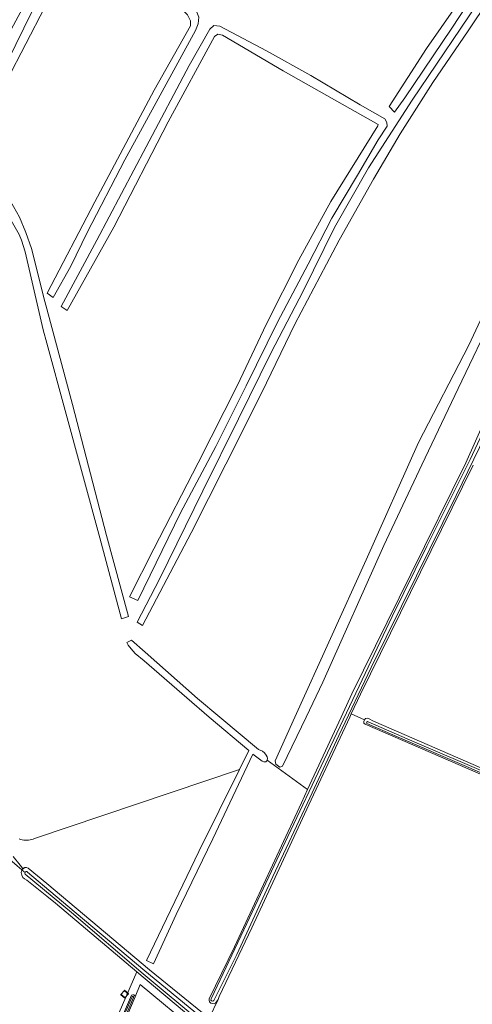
# Model space of a CAD drawing. Extents: x 199200 to 204075, y 460125 to 464703.
# Tile 53 of 174: x 201990 to 202162, y 462891 to 463266. Entities that reach past the tile are written whole.
import ezdxf

# ---------------------------------------------------------------- set-up
doc = ezdxf.new("R2010")
doc.units = 0
for name, color, linetype, lineweight in [('B-WE-GR-BOS_LOOF-GV', 40, 'Continuous', 13), ('B-WE-GR-BOUWLAND-GV', 80, 'Continuous', 13), ('B-WE-GR-GRAS-GV', 60, 'Continuous', 13), ('B-WE-KW-KUNSTWERK_DUIKER-G', 170, 'Continuous', 18), ('B-WE-OG-BEBOUWING_SCHUUR-GV', 7, 'Continuous', 35), ('B-WE-OG-WATER-GV', 130, 'Continuous', 18), ('B-WE-OG-WATER_GREPPEL-GV', 160, 'Continuous', 18), ('B-WE-OG-WATER_SLOOT-GV', 120, 'Continuous', 18)]:
    doc.layers.add(name, color=color, linetype=linetype, lineweight=lineweight)

msp = doc.modelspace()

# ---------------------------------------------------------------- linework, layer by layer
at = {"layer": 'B-WE-GR-BOS_LOOF-GV', "flags": 128}
for points in [[(202056.932, 463269.004), (202057.884, 463266.458), (202057.72, 463263.955), (202056.6, 463261.382), (202029.715, 463212.148), (202015.377, 463184.524), (202009.17, 463171.654), (202002.386, 463159.74), (202000.105, 463161.369), (202018.229, 463196.197), (202040.831, 463238.651), (202054.755, 463263.17), (202054.675, 463265.136), (202053.582, 463267.357), (202018.632, 463302.538), (202020.993, 463304.336)], [(202007.754, 463154.745), (202005.394, 463156.269), (202019.083, 463181.618), (202037.905, 463217.144), (202054.176, 463248.1), (202062.059, 463261.918), (202063.667, 463263.294), (202065.972, 463263.065), (202083.758, 463253.7), (202100.61, 463244.239), (202119.421, 463233.167), (202128.742, 463227.767), (202129.571, 463226.377), (202129.727, 463225.019), (202126.286, 463219.764), (202118.319, 463206.319), (202108.597, 463189.897), (202099.553, 463172.396), (202087.887, 463150.361), (202075.973, 463126.151), (202064.405, 463103.048), (202050.893, 463077.763), (202034.606, 463044.319), (202031.432, 463045.8), (202040.732, 463064.011), (202057.657, 463096.819), (202072.504, 463126.058), (202083.721, 463149.768), (202096.031, 463174.099), (202108.246, 463196.299), (202126.09, 463225.07), (202126.235, 463225.618), (202090.06, 463246.04), (202066.975, 463259.664), (202065.202, 463259.98), (202063.871, 463259.073), (202046.233, 463226.606), (202025.583, 463186.573)]]:
    msp.add_lwpolyline(points, close=True, dxfattribs=at)
for points in [[(202172.152, 463289.399), (202154.276, 463262.352), (202136.402, 463235.728), (202132.527, 463230.301), (202130.5, 463232.436), (202144.697, 463254.576), (202161.448, 463278.698), (202176.855, 463302.268)], [(202176.239, 463284.936), (202160.557, 463261.336), (202147.043, 463241.555), (202134.634, 463222.126), (202124.431, 463204.812), (202111.402, 463181.634), (202094.485, 463149.596), (202081.937, 463123.528), (202068.256, 463096.305), (202055.023, 463070.097), (202036.495, 463034.895), (202034.377, 463036.132), (202042.974, 463052.536), (202059.468, 463086.08), (202073.055, 463113.494), (202085.455, 463138.768), (202097.707, 463162.119), (202109.665, 463186.341), (202122.602, 463209.095), (202139.186, 463234.903), (202166.969, 463276.193)], [(201996.701, 463280.965), (201965.117, 463222.561), (201690.12, 463177.187), (201690.11, 463176.929), (201690.134, 463176.314), (201690.274, 463175.927), (201690.723, 463175.766), (201691.176, 463175.811), (201696.713, 463176.762), (201708.355, 463178.648), (201726.824, 463181.612), (201748.666, 463184.904), (201773.181, 463189.017), (201797.36, 463192.908), (201823.747, 463196.917), (201847.837, 463200.519), (201867.714, 463203.617), (201890.113, 463207.174), (201925.804, 463213.3), (201961.154, 463218.955), (201969.127, 463220.041), (201969.828, 463220.577), (201985.175, 463249.815), (201994.314, 463268.487)], [(201999.206, 463270.237), (201984.785, 463242.339), (201973.485, 463220.322), (201972.909, 463219.029), (201975.12, 463215.989), (201981.679, 463204.278)], [(201984.956, 463198.426), (201989.515, 463190.286), (201992.002, 463184.531), (201994.207, 463178.343), (201999.246, 463158.269), (202000, 463155.462), (202009.805, 463118.972), (202022.73, 463069.176), (202031.144, 463038.315), (202028.438, 463037.375), (202020.128, 463068.3), (202006.998, 463116.737), (202000, 463142.378), (201998.631, 463147.395), (201991.716, 463177.152), (201990.312, 463181.587), (201989.427, 463183.701), (201985.941, 463189.96), (201982.164, 463197.121)], [(202171.079, 463155.102), (202156.788, 463125.111), (202142.841, 463096.056), (202128.349, 463065.308), (202105.184, 463013.227), (202098.839, 463000), (202089.853, 462981.265), (202088.826, 462980.884), (202087.218, 462982.086), (202086.953, 462983.334), (202094.525, 463000), (202121.712, 463059.837), (202141.632, 463104.52), (202160.792, 463141.648), (202178.559, 463179.633)], [(201989.44, 462953.625), (201990.008, 462953.418), (201990.592, 462953.259), (201991.187, 462953.149), (201991.79, 462953.09), (201992.395, 462953.082), (201992.999, 462953.125), (201993.597, 462953.219), (201994.185, 462953.362), (201994.758, 462953.555), (201995.314, 462953.795), (202073.359, 462980.056), (202076.931, 462987.3), (202061.892, 463000), (202053.287, 463007.267), (202037.074, 463021.462), (202033.592, 463024.24), (202032.114, 463025.91), (202030.934, 463027.368), (202030.521, 463028.329), (202032.311, 463029.261), (202037.405, 463024.742), (202057.452, 463007.081), (202065.903, 463000), (202080.704, 462987.6), (202082.211, 462986.946), (202082.974, 462986.348), (202083.527, 462985.519), (202083.95, 462984.896), (202084.101, 462984.248), (202083.939, 462983.616), (202099.345, 462972.424), (202112.148, 463000), (202116.235, 463008.801), (202138.699, 463054.416), (202159.632, 463096.791), (202178.075, 463138.033)], [(202056.969, 462880.458), (202035.602, 462898.137), (202033.625, 462893.472), (202001.252, 462817.083)]]:
    msp.add_lwpolyline(points, dxfattribs=at)
at = {"layer": 'B-WE-GR-BOUWLAND-GV', "flags": 128}
for points in [[(202162.506, 463095.905), (202142.376, 463055.194), (202119.522, 463008.741), (202116.006, 463001.221), (202121.076, 462998.965), (202121.462, 462999.429), (202122.142, 462999.511), (202123.015, 462999.181), (202123.952, 462998.747), (202125.39, 462998.062), (202170.31, 462978.541)], [(202131.087, 462839.928), (202131.759, 462840.4), (202159.352, 462860.301), (202190.496, 462883.458), (202214.56, 462900.882), (202236.303, 462916.609), (202262.281, 462935.776), (202261.113, 462936.453), (202258.935, 462937.363), (202211.209, 462958.354), (202121.233, 462997.333), (202120.769, 462997.719), (202120.751, 462998.296), (202121.076, 462998.965), (202116.006, 463001.221), (202115.435, 463000), (202099.808, 462966.574), (202078.095, 462919.683), (202065.721, 462893.584), (202065.283, 462892.478), (202061.825, 462885.341)]]:
    msp.add_lwpolyline(points, dxfattribs=at)
at = {"layer": 'B-WE-GR-GRAS-GV', "flags": 128}
for points in [[(202061.825, 462885.341), (202065.283, 462892.478), (202064.294, 462891.081), (202063.745, 462890.86), (202063.171, 462890.944), (202062.531, 462891.098), (202062.001, 462891.554), (202061.816, 462892.203), (202061.899, 462892.744), (202071.446, 462912.445), (202096.981, 462967.333), (202099.345, 462972.424), (202083.939, 462983.616), (202083.911, 462983.507), (202083.421, 462982.978), (202082.74, 462982.896), (202082.004, 462983.222), (202078.517, 462985.831), (202063.223, 462953.609), (202049.281, 462924.809), (202040.676, 462906.029), (202037.967, 462907.361), (202057.967, 462948.842), (202073.359, 462980.056), (201995.314, 462953.795), (201994.758, 462953.555), (201994.185, 462953.362), (201993.597, 462953.219), (201992.999, 462953.125), (201992.395, 462953.082), (201991.79, 462953.09), (201991.187, 462953.149), (201990.592, 462953.259), (201990.008, 462953.418), (201989.44, 462953.625)], [(201987.18, 462946.873), (201989.816, 462943.649), (201990.758, 462942.497), (201991.597, 462942.658), (201992.211, 462942.776), (201992.916, 462942.519), (202000, 462936.562), (202039.084, 462903.701), (202059.284, 462887.347)], [(201996.769, 462816.849), (202034.254, 462903.05), (202003.251, 462929.135), (202000, 462931.751), (201992.377, 462937.888), (201991.512, 462938.455), (201990.881, 462938.948), (201990.498, 462939.773), (201990.277, 462940.356), (201990.258, 462940.865), (201990.339, 462941.337), (201990.627, 462941.94), (201991.113, 462942.333), (201991.597, 462942.658), (201990.758, 462942.497), (201989.816, 462943.649), (201987.18, 462946.873)], [(202034.254, 462903.05), (201996.769, 462816.849)], [(202059.526, 462881.786), (202034.254, 462903.05)], [(202033.625, 462893.472), (202035.602, 462898.137), (202056.969, 462880.458), (202056.264, 462879.407), (202057.961, 462878.274), (202045.501, 462850.312), (202043.751, 462846.548), (202046.8, 462848.906), (202061.38, 462883.108)], [(201999.152, 462818.448), (202012.351, 462849.05), (202026.272, 462880.143), (202032.293, 462894.136)]]:
    msp.add_lwpolyline(points, dxfattribs=at)
at = {"layer": 'B-WE-GR-GRAS-GV'}
msp.add_lwpolyline([(202032.293, 462894.136, -0.5859426), (202033.625, 462893.472)], format="xyb", dxfattribs=at)
at = {"layer": 'B-WE-KW-KUNSTWERK_DUIKER-G', "flags": 128}
msp.add_lwpolyline([(201985.916, 462945.749), (201988.649, 462943.409), (201991.381, 462941.071)], dxfattribs=at)
at = {"layer": 'B-WE-OG-BEBOUWING_SCHUUR-GV', "flags": 128}
msp.add_lwpolyline([(202029.657, 462893.034), (202031.048, 462894.59), (202029.602, 462895.883), (202028.21, 462894.327)], close=True, dxfattribs=at)
at = {"layer": 'B-WE-OG-WATER-GV', "flags": 128}
for points in [[(202032.462, 462893.469), (202028.505, 462884.243), (202024.44, 462874.083), (202016.848, 462857.113), (202008.934, 462838.888), (202004.283, 462829.038), (201999.369, 462817.43)], [(202000.207, 462817.203), (202005.085, 462828.297), (202010.812, 462840.827), (202016.562, 462854.361), (202021.619, 462866.257), (202027.74, 462880.617), (202033.072, 462893.254)]]:
    msp.add_lwpolyline(points, dxfattribs=at)
at = {"layer": 'B-WE-OG-WATER-GV'}
msp.add_lwpolyline([(202033.072, 462893.254, 0.8932777), (202032.462, 462893.469)], format="xyb", dxfattribs=at)
at = {"layer": 'B-WE-OG-WATER_GREPPEL-GV', "flags": 128}
for points in [[(202198.281, 463328.729), (202194.828, 463330.81), (202195.295, 463329.635), (202188.586, 463318.854), (202176.855, 463302.268), (202161.448, 463278.698), (202144.697, 463254.576), (202130.5, 463232.436), (202132.527, 463230.301), (202136.402, 463235.728), (202154.276, 463262.352), (202172.152, 463289.399)], [(202057.72, 463263.955), (202057.884, 463266.458), (202056.932, 463269.004), (202020.993, 463304.336), (202018.632, 463302.538), (202053.582, 463267.357), (202054.675, 463265.136), (202054.755, 463263.17), (202040.831, 463238.651), (202018.229, 463196.197), (202000.105, 463161.369), (202002.386, 463159.74), (202009.17, 463171.654), (202015.377, 463184.524), (202029.715, 463212.148), (202056.6, 463261.382)], [(202019.083, 463181.618), (202005.394, 463156.269), (202007.754, 463154.745), (202025.583, 463186.573), (202046.233, 463226.606), (202063.871, 463259.073), (202065.202, 463259.98), (202066.975, 463259.664), (202090.06, 463246.04), (202126.235, 463225.618), (202126.09, 463225.07), (202108.246, 463196.299), (202096.031, 463174.099), (202083.721, 463149.768), (202072.504, 463126.058), (202057.657, 463096.819), (202040.732, 463064.011), (202031.432, 463045.8), (202034.606, 463044.319), (202050.893, 463077.763), (202064.405, 463103.048), (202075.973, 463126.151), (202087.887, 463150.361), (202099.553, 463172.396), (202108.597, 463189.897), (202118.319, 463206.319), (202126.286, 463219.764), (202129.727, 463225.019), (202129.571, 463226.377), (202128.742, 463227.767), (202119.421, 463233.167), (202100.61, 463244.239), (202083.758, 463253.7), (202065.972, 463263.065), (202063.667, 463263.294), (202062.059, 463261.918), (202054.176, 463248.1), (202037.905, 463217.144)]]:
    msp.add_lwpolyline(points, close=True, dxfattribs=at)
for points in [[(202166.969, 463276.193), (202139.186, 463234.903), (202122.602, 463209.095), (202109.665, 463186.341), (202097.707, 463162.119), (202085.455, 463138.768), (202073.055, 463113.494), (202059.468, 463086.08), (202042.974, 463052.536), (202034.377, 463036.132), (202036.495, 463034.895), (202055.023, 463070.097), (202068.256, 463096.305), (202081.937, 463123.528), (202094.485, 463149.596), (202111.402, 463181.634), (202124.431, 463204.812), (202134.634, 463222.126), (202147.043, 463241.555), (202160.557, 463261.336), (202176.239, 463284.936)], [(202178.559, 463179.633), (202160.792, 463141.648), (202141.632, 463104.52), (202121.712, 463059.837), (202094.525, 463000), (202086.953, 462983.334), (202087.218, 462982.086), (202088.826, 462980.884), (202089.853, 462981.265), (202098.839, 463000), (202105.184, 463013.227), (202128.349, 463065.308), (202142.841, 463096.056), (202156.788, 463125.111), (202171.079, 463155.102)]]:
    msp.add_lwpolyline(points, dxfattribs=at)
at = {"layer": 'B-WE-OG-WATER_SLOOT-GV', "flags": 128}
for points in [[(202253.468, 463295.132), (202239.557, 463265.648), (202228.23, 463241.192), (202214.572, 463212.455), (202206.982, 463195.109), (202198.057, 463175.858), (202182.311, 463141.917), (202167.2, 463107.371), (202155.94, 463084.303), (202140.872, 463053.711), (202123.614, 463018.902), (202111.222, 462992.92), (202100.147, 462969.264), (202086.109, 462939.349), (202072.395, 462909.632), (202063.621, 462892.019)], [(202063.621, 462892.019), (202072.395, 462909.632), (202086.109, 462939.349), (202100.147, 462969.264), (202111.222, 462992.92), (202123.614, 463018.902), (202140.872, 463053.711), (202155.94, 463084.303), (202167.2, 463107.371), (202182.311, 463141.917), (202198.057, 463175.858), (202206.982, 463195.109), (202214.572, 463212.455), (202228.23, 463241.192), (202239.557, 463265.648), (202253.468, 463295.132)], [(201984.785, 463242.339), (201999.206, 463270.237)], [(201994.314, 463268.487), (201985.175, 463249.815)], [(202229.399, 463248.322), (202224.445, 463235.835), (202214.254, 463214.724), (202205.365, 463194.807), (202202.451, 463188.215), (202192.758, 463166.46), (202178.603, 463136.673), (202167.868, 463112.167), (202161.329, 463098.065), (202144.821, 463065.016), (202131.549, 463038.281), (202119.03, 463011.786), (202105.648, 462983.741), (202091.863, 462954.548), (202076.241, 462921.421), (202062.576, 462892.699)], [(201982.164, 463197.121), (201985.941, 463189.96), (201989.427, 463183.701), (201990.312, 463181.587), (201991.716, 463177.152), (201998.631, 463147.395), (202000, 463142.378), (202006.998, 463116.737), (202020.128, 463068.3), (202028.438, 463037.375), (202031.144, 463038.315), (202022.73, 463069.176), (202009.805, 463118.972), (202000, 463155.462), (201999.246, 463158.269), (201994.207, 463178.343), (201992.002, 463184.531), (201989.515, 463190.286), (201984.956, 463198.426)], [(202062.576, 462892.699), (202076.241, 462921.421), (202091.863, 462954.548), (202105.648, 462983.741), (202119.03, 463011.786), (202131.549, 463038.281), (202144.821, 463065.016), (202161.329, 463098.065), (202167.868, 463112.167), (202178.603, 463136.673), (202192.758, 463166.46), (202202.451, 463188.215), (202205.365, 463194.807)], [(202178.075, 463138.033), (202159.632, 463096.791), (202138.699, 463054.416), (202116.235, 463008.801), (202112.148, 463000), (202099.345, 462972.424), (202096.981, 462967.333), (202071.446, 462912.445), (202061.899, 462892.744), (202061.816, 462892.203), (202062.001, 462891.554), (202062.531, 462891.098), (202063.171, 462890.944), (202063.745, 462890.86), (202064.294, 462891.081), (202065.283, 462892.478), (202065.721, 462893.584), (202078.095, 462919.683), (202099.808, 462966.574), (202115.435, 463000), (202116.006, 463001.221), (202119.522, 463008.741), (202142.376, 463055.194), (202162.506, 463095.905)], [(202170.31, 462978.541), (202125.39, 462998.062), (202123.952, 462998.747), (202123.015, 462999.181), (202122.142, 462999.511), (202121.462, 462999.429), (202121.076, 462998.965), (202120.751, 462998.296), (202120.769, 462997.719), (202121.233, 462997.333), (202211.209, 462958.354)], [(202183.933, 462970.684), (202160.74, 462980.816), (202132.928, 462992.744), (202121.979, 462997.493)], [(202121.979, 462997.493), (202132.928, 462992.744), (202160.74, 462980.816), (202183.933, 462970.684), (202202.606, 462962.75), (202229.793, 462950.664), (202248.766, 462942.682), (202262.876, 462936.265), (202263.829, 462937.05)], [(202122.475, 462998.215), (202140.171, 462990.456), (202158.365, 462982.757), (202173.188, 462976.366), (202191.805, 462968.282), (202214.498, 462958.335), (202236.589, 462948.702), (202254.091, 462941.235), (202263.829, 462937.05)], [(202263.829, 462937.05), (202254.091, 462941.235), (202236.589, 462948.702), (202214.498, 462958.335), (202191.805, 462968.282), (202173.188, 462976.366), (202158.365, 462982.757), (202140.171, 462990.456), (202122.475, 462998.215)], [(202061.825, 462885.341), (202061.094, 462885.882), (202059.284, 462887.347), (202039.084, 462903.701), (202000, 462936.562), (201992.916, 462942.519), (201992.211, 462942.776), (201991.597, 462942.658), (201991.113, 462942.333), (201990.627, 462941.94), (201990.339, 462941.337), (201990.258, 462940.865), (201990.277, 462940.356), (201990.498, 462939.773), (201990.881, 462938.948), (201991.512, 462938.455), (201992.377, 462937.888), (202000, 462931.751), (202003.251, 462929.135), (202034.254, 462903.05), (202059.526, 462881.786)], [(202059.419, 462883.259), (202036.698, 462902.212), (202009.349, 462925.628), (201991.771, 462940.231)], [(201991.771, 462940.231), (202009.349, 462925.628), (202036.698, 462902.212), (202059.419, 462883.259)], [(201992.623, 462940.952), (202003.197, 462932.084), (202011.17, 462925.324), (202037.329, 462903.384), (202060.315, 462884.465)], [(202060.315, 462884.465), (202037.329, 462903.384), (202011.17, 462925.324), (202003.197, 462932.084), (201992.623, 462940.952)], [(202032.293, 462894.136), (202026.272, 462880.143), (202012.351, 462849.05), (201999.152, 462818.448)], [(201999.369, 462817.43), (202004.283, 462829.038), (202008.934, 462838.888), (202016.848, 462857.113), (202024.44, 462874.083), (202028.505, 462884.243), (202032.462, 462893.469)], [(202033.072, 462893.254), (202027.74, 462880.617), (202021.619, 462866.257), (202016.562, 462854.361), (202010.812, 462840.827), (202005.085, 462828.297), (202000.207, 462817.203)], [(202000.59, 462815.947), (202012.845, 462808.043), (202021.093, 462803.916), (202021.709, 462805.447), (202001.252, 462817.083), (202033.625, 462893.472)]]:
    msp.add_lwpolyline(points, dxfattribs=at)
msp.add_lwpolyline([(202073.359, 462980.056), (202057.967, 462948.842), (202037.967, 462907.361), (202040.676, 462906.029), (202049.281, 462924.809), (202063.223, 462953.609), (202078.517, 462985.831), (202082.004, 462983.222), (202082.74, 462982.896), (202083.421, 462982.978), (202083.911, 462983.507), (202083.939, 462983.616), (202084.101, 462984.248), (202083.95, 462984.896), (202083.527, 462985.519), (202082.974, 462986.348), (202082.211, 462986.946), (202080.704, 462987.6), (202065.903, 463000), (202057.452, 463007.081), (202037.405, 463024.742), (202032.311, 463029.261), (202030.521, 463028.329), (202030.934, 463027.368), (202032.114, 463025.91), (202033.592, 463024.24), (202037.074, 463021.462), (202053.287, 463007.267), (202061.892, 463000), (202076.931, 462987.3)], close=True, dxfattribs=at)
at = {"layer": 'B-WE-OG-WATER_SLOOT-GV'}
for points in [[(202121.979, 462997.493, -0.9861307), (202122.475, 462998.215)], [(202122.475, 462998.215, 0.9861307), (202121.979, 462997.493)], [(201991.771, 462940.231, -1.0579975), (201992.623, 462940.952)], [(201992.623, 462940.952, 1.0579975), (201991.771, 462940.231)], [(202033.625, 462893.472, 0.5859426), (202032.293, 462894.136)], [(202032.462, 462893.469, -0.8932777), (202033.072, 462893.254)], [(202063.621, 462892.019, -0.8943182), (202062.576, 462892.699)], [(202062.576, 462892.699, 0.8943182), (202063.621, 462892.019)]]:
    msp.add_lwpolyline(points, format="xyb", dxfattribs=at)

doc.saveas('drawing.dxf')
